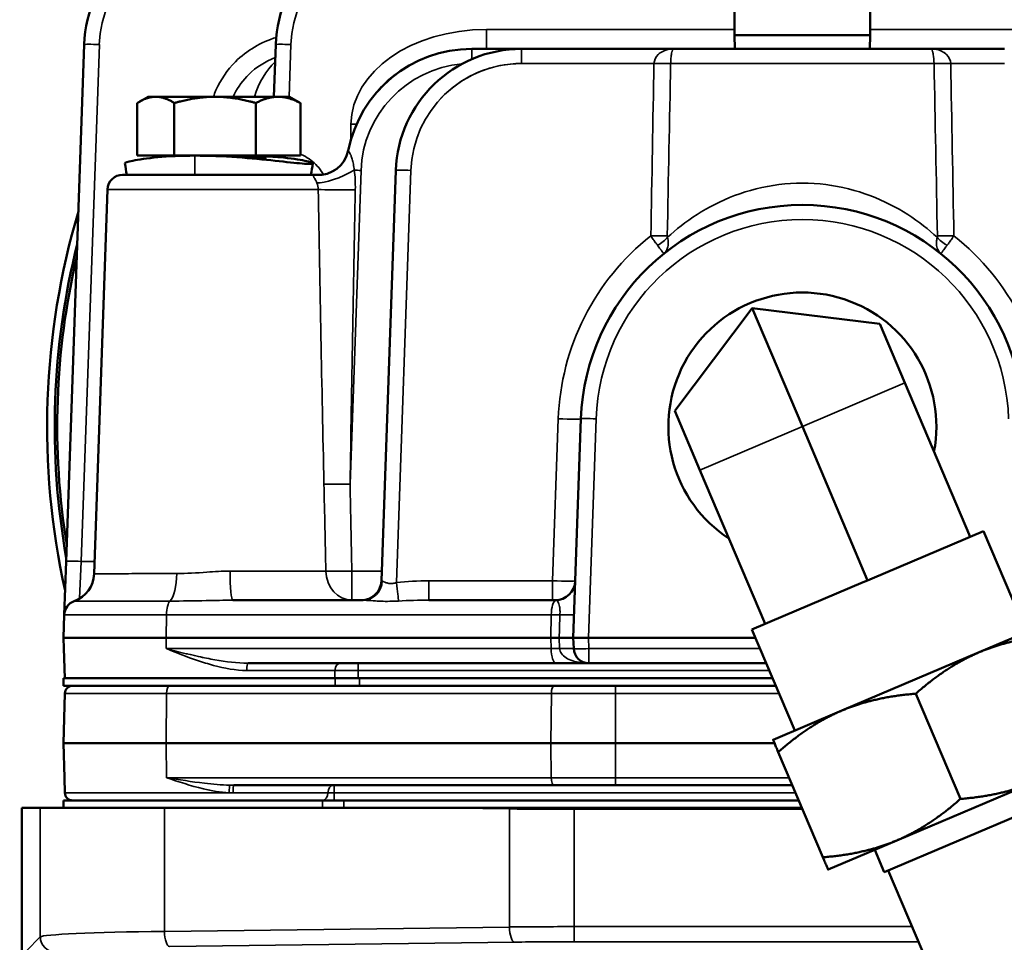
# Model space of a CAD drawing. Header units: inches. Extents: x 1 to 237, y 4 to 150.
# Tile 79 of 148: x 112.18 to 116.09, y 127.58 to 131.25. Entities that reach past the tile are written whole.
import ezdxf

# ---------------------------------------------------------------- set-up
doc = ezdxf.new("R2010")
doc.units = ezdxf.units.IN
doc.header["$LTSCALE"] = 7
doc.header["$MEASUREMENT"] = 0
for name, color, linetype, lineweight in [('Dimension (ANSI)', 7, 'Continuous', 25), ('Visible (ANSI)', 7, 'Continuous', 50), ('Visible Narrow (ANSI)', 7, 'Continuous', 35)]:
    doc.layers.add(name, color=color, linetype=linetype, lineweight=lineweight)
doc.styles.add('Dimension Text', font='tahoma.ttf')
doc.dimstyles.new('Dual Dimension', dxfattribs={"dimscale": 7, "dimtxt": 0.12, "dimasz": 0.098425, "dimexe": 0.125, "dimexo": 0.0625, "dimgap": 0.031496, "dimtad": 0, "dimtih": 1, "dimtoh": 1, "dimrnd": 1e-08, "dimzin": 4, "dimdsep": 46, "dimtxsty": 'Dimension Text', "dimcen": 0.09, "dimdle": 0.393701, "dimclrd": 256, "dimclre": 256, "dimclrt": 256, "dimadec": 0, "dimazin": 1, "dimtfac": 1, "dimtofl": 0, "dimtmove": 0, "dimatfit": 3, "dimfxl": 1, "dimtolj": 1, "dimtzin": 4, "dimlwd": -1, "dimlwe": -1, "dimarcsym": 0})

# ---------------------------------------------------------------- blocks, each defined once
blk = doc.blocks.new('*D10')
at = {"layer": 'Defpoints', "color": 0, "transparency": 16777216}
for p in [(131.3383, 137.621), (131.3383, 124.9932), (102.5867, 109.4322)]:
    blk.add_point(p, dxfattribs=at)
at = {"layer": 'Dimension (ANSI)', "transparency": 16777216}
for p, q in [((102.5867, 109.8697), (102.5867, 138.496)), ((131.3383, 125.4307), (131.3383, 138.496)), ((103.2756, 137.621), (113.0514, 137.621)), ((130.6494, 137.621), (120.8736, 137.621))]:
    blk.add_line(p, q, dxfattribs=at)
for points in [[(103.2756, 137.7358), (103.2756, 137.5062), (102.5867, 137.621)], [(130.6494, 137.7358), (130.6494, 137.5062), (131.3383, 137.621)]]:
    blk.add_solid(points, dxfattribs=at)
at = {"layer": 'Dimension (ANSI)', "transparency": 16777216, "insert": (116.9625, 137.621), "char_height": 0.84, "attachment_point": 5, "style": 'Dimension Text'}
blk.add_mtext('\\A1;{\\H3.0x;(}\\S28.75^ 730.3 mm;{\\H3.0x;)}', dxfattribs=at)

msp = doc.modelspace()

# ---------------------------------------------------------------- linework, layer by layer
at = {"layer": 'Visible (ANSI)'}
for p, q in [((115.0205, 131.1867), (115.0205, 131.2867)), ((115.5605, 131.1867), (115.5605, 131.2867)), ((112.4378, 131.1491), (112.3661, 129.0961)), ((113.1987, 131.1491), (113.1914, 130.9417)), ((115.0205, 131.1867), (115.5605, 131.1867)), ((115.0224, 131.1317), (115.0205, 131.1867)), ((115.5586, 131.1317), (115.5605, 131.1867)), ((113.7083, 131.1314), (113.7083, 131.1314)), ((113.7083, 131.1314), (113.7083, 131.1314)), ((114.1751, 131.1317), (113.9771, 131.1317)), ((114.7807, 131.1317), (114.1751, 131.1317)), ((114.7807, 131.1317), (115.8003, 131.1317)), ((116.0934, 131.1317), (115.8003, 131.1317)), ((112.6485, 130.7077), (112.6485, 130.9166)), ((112.6915, 130.9417), (112.6572, 130.9219)), ((112.7221, 130.9417), (112.6915, 130.9417)), ((112.9577, 130.9417), (112.7221, 130.9417)), ((112.7957, 130.7077), (112.7957, 130.9166)), ((113.2081, 130.9417), (112.9577, 130.9417)), ((113.1197, 130.7077), (113.1197, 130.9166)), ((113.2535, 130.9417), (113.2081, 130.9417)), ((113.2535, 130.9417), (113.2878, 130.9219)), ((113.2965, 130.7077), (113.2965, 130.9166)), ((112.7957, 130.7077), (112.6485, 130.7077)), ((112.785, 130.7053), (112.785, 130.7077)), ((112.8777, 130.7077), (112.7957, 130.7077)), ((112.8999, 130.7077), (112.8777, 130.7077)), ((113.1197, 130.7077), (112.8999, 130.7077)), ((112.9725, 130.7055), (112.9725, 130.7055)), ((113.2965, 130.7077), (113.1197, 130.7077)), ((113.16, 130.6999), (113.16, 130.7077)), ((113.1832, 130.7077), (113.1831, 130.704)), ((113.6754, 130.6491), (113.6184, 129.0189)), ((113.3546, 130.6317), (112.5904, 130.6317)), ((112.5305, 130.5738), (112.4771, 129.0467)), ((113.3693, 130.4817), (113.3693, 130.4817)), ((114.7834, 129.6939), (115.0909, 130.102)), ((115.2905, 129.6317), (115.0909, 130.102)), ((115.0909, 130.102), (115.598, 130.0397)), ((115.6978, 129.8046), (115.598, 130.0397)), ((115.6978, 129.8046), (115.9573, 129.1933)), ((114.411, 129.6624), (114.3806, 128.7917)), ((114.8832, 129.4588), (114.7834, 129.6939)), ((115.2905, 129.6317), (115.5499, 129.0204)), ((114.8832, 129.4588), (115.1426, 128.8475)), ((115.9573, 129.1933), (115.9392, 129.1857)), ((115.9573, 129.1933), (116.0102, 129.2158)), ((116.1806, 128.8145), (116.0102, 129.2158)), ((115.568, 129.0281), (115.9392, 129.1857)), ((112.3661, 129.0961), (112.3587, 128.8838)), ((115.1607, 128.8552), (115.5319, 129.0128)), ((115.5499, 129.0204), (115.5319, 129.0128)), ((115.568, 129.0281), (115.5499, 129.0204)), ((113.5458, 128.9417), (113.0277, 128.9417)), ((114.3086, 128.9417), (113.8073, 128.9417)), ((112.3555, 128.7917), (112.3587, 128.8838)), ((115.0897, 128.8251), (115.1426, 128.8475)), ((115.1607, 128.8552), (115.1426, 128.8475)), ((116.2666, 128.851), (115.9935, 128.7351)), ((115.2601, 128.4237), (115.0897, 128.8251)), ((112.7634, 128.7917), (112.3555, 128.7917)), ((112.357, 128.7496), (112.3555, 128.7917)), ((112.7634, 128.7917), (114.2918, 128.7917)), ((114.3245, 128.7917), (114.2918, 128.7917)), ((114.4406, 128.7917), (114.3806, 128.7917)), ((114.3806, 128.7917), (114.3821, 128.7496)), ((114.4406, 128.7917), (115.1039, 128.7917)), ((112.3611, 128.6317), (112.357, 128.7496)), ((115.9935, 128.7351), (115.4471, 128.5032)), ((113.0884, 128.6917), (114.3128, 128.6917)), ((114.4421, 128.6917), (114.3128, 128.6917)), ((114.4421, 128.6917), (115.1463, 128.6917)), ((112.3555, 128.6317), (113.4345, 128.6317)), ((112.3555, 128.6317), (112.3555, 128.6017)), ((113.5308, 128.6317), (113.4345, 128.6317)), ((115.1718, 128.6317), (113.5308, 128.6317)), ((112.3555, 128.6017), (112.9719, 128.6017)), ((112.3607, 128.5715), (112.3555, 128.3742)), ((114.3042, 128.6017), (112.9719, 128.6017)), ((114.3042, 128.6017), (114.5484, 128.6017)), ((115.1845, 128.6017), (114.5484, 128.6017)), ((115.9184, 128.1524), (115.741, 128.5703)), ((115.4471, 128.5032), (115.174, 128.3872)), ((112.3555, 128.3742), (112.7634, 128.3742)), ((112.3555, 128.3742), (112.3591, 128.2368)), ((114.2918, 128.3742), (112.7634, 128.3742)), ((114.2918, 128.3742), (114.5484, 128.3742)), ((115.1795, 128.3742), (114.5484, 128.3742)), ((115.3721, 127.9205), (115.1947, 128.3384)), ((112.3607, 128.1768), (112.3591, 128.2368)), ((115.666, 127.9877), (116.2123, 128.2196)), ((113.0315, 128.2067), (114.3037, 128.2067)), ((114.5484, 128.2067), (114.3037, 128.2067)), ((114.5484, 128.2067), (115.2506, 128.2067)), ((113.3841, 128.1467), (112.3555, 128.1467)), ((112.3555, 128.1467), (112.3555, 128.1167)), ((113.4697, 128.1467), (113.3841, 128.1467)), ((113.4697, 128.1467), (115.2761, 128.1467)), ((116.3375, 128.1684), (115.6158, 127.8621)), ((112.2634, 128.1167), (112.1905, 128.1167)), ((112.1905, 120.0807), (112.1905, 128.1167)), ((112.2634, 128.1167), (112.7564, 128.1167)), ((113.8077, 128.1167), (112.7564, 128.1167)), ((113.8077, 128.1167), (114.1269, 128.1167)), ((114.1269, 128.1167), (114.3834, 128.1167)), ((115.2888, 128.1167), (114.3834, 128.1167)), ((115.3928, 127.8717), (115.666, 127.9877)), ((115.5783, 127.9505), (115.6158, 127.8621)), ((115.6314, 127.8687), (116.0921, 126.7834))]:
    msp.add_line(p, q, dxfattribs=at)
for centre, radius, start, end in [((112.9375, 131.1317), 0.5, 90, 178), ((113.6984, 131.1317), 0.5, 90, 178), ((113.9771, 130.6317), 0.5, 90, 168.9601), ((114.1751, 130.6317), 0.5, 90, 178), ((112.5904, 130.5717), 0.06, 90, 178), ((113.3546, 130.5717), 0.06, 85.3486, 90), ((115.2905, 129.6317), 3, 163.4584, 192.5416), ((115.2905, 129.6317), 0.88, 2, 178), ((115.2905, 129.6317), 2.97, 165.889, 190.111), ((115.2905, 129.6317), 2.96, 166.8269, 189.1731), ((115.2905, 129.6317), 0.5323, 349.2404, 236.7596), ((115.2905, 129.6317), 2.97, 190.3784, 190.3786), ((115.2905, 129.6317), 2.96, 190.4079, 190.408), ((113.5385, 129.0217), 0.08, 270, 358), ((114.3086, 129.0217), 0.08, 270, 358), ((112.4187, 128.8817), 0.06, 109.9633, 178), ((114.4421, 128.7517), 0.06, 182, 270), ((112.3917, 128.5707), 0.031, 90, 178.5), ((112.3917, 128.1777), 0.031, 181.5, 270)]:
    msp.add_arc(centre, radius, start, end, dxfattribs=at)
for centre, major_axis, ratio, start_param, end_param in [((113.3687, 130.7511), (0.1178, -0.0231), 0.999997, 4.82659, 6.283181), ((114.7345, 130.3242), (-0.00521, 0.00623), 0.07595, 3.140044, 3.181308), ((112.3572, 129.0508), (-0.0042, -0.1199), 0.999999, 0.383332, 1.570796)]:
    msp.add_ellipse(centre, major_axis=major_axis, ratio=ratio, start_param=start_param, end_param=end_param, dxfattribs=at)
for points in [[(114.7626, 131.1317), (114.7622, 131.1317), (114.7617, 131.1317), (114.7612, 131.1317)], [(112.9014, 130.7075), (112.9015, 130.7075), (112.9016, 130.7075), (112.9017, 130.7075)], [(112.9479, 130.7065), (112.9477, 130.7065), (112.9476, 130.7065), (112.9474, 130.7065)], [(112.9976, 130.7065), (112.9974, 130.7065), (112.9973, 130.7065), (112.9971, 130.7065)], [(112.6067, 130.6317), (112.6042, 130.6467), (112.6017, 130.6617), (112.5992, 130.6767)], [(113.3458, 130.6767), (113.3433, 130.6617), (113.3408, 130.6467), (113.3383, 130.6317)], [(112.3996, 128.9386), (112.3987, 128.9383), (112.3982, 128.9381), (112.3982, 128.9381)]]:
    msp.add_open_spline(points, degree=3, dxfattribs=at)
for points, weights in [([(112.7221, 130.9417), (112.6879, 130.9417), (112.6485, 130.9166)], [1, 1.0379548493, 1]), ([(112.7957, 130.9166), (112.7562, 130.9417), (112.7221, 130.9417)], [1, 1.0379548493, 1]), ([(112.9577, 130.9417), (112.8825, 130.9417), (112.7957, 130.9166)], [1, 1.0379548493, 1]), ([(113.1197, 130.9166), (113.0329, 130.9417), (112.9577, 130.9417)], [1, 1.0379548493, 1]), ([(113.2081, 130.9417), (113.1671, 130.9417), (113.1197, 130.9166)], [1, 1.0379548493, 1]), ([(113.2965, 130.9166), (113.2491, 130.9417), (113.2081, 130.9417)], [1, 1.0379548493, 1]), ([(113.2878, 130.9219), (113.2921, 130.9194), (113.2965, 130.9166)], [1.00733787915, 1.00411510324, 1]), ([(116.2873, 128.8022), (116.1202, 128.7889), (115.9935, 128.7351)], [1.08082679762, 1.07908713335, 1]), ([(115.9935, 128.7351), (115.8667, 128.6812), (115.741, 128.5703)], [1, 1.07908713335, 1.08082679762]), ([(115.741, 128.5703), (115.5739, 128.557), (115.4471, 128.5032)], [1.08082679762, 1.07908713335, 1]), ([(115.4471, 128.5032), (115.3204, 128.4493), (115.1947, 128.3384)], [1, 1.07908713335, 1.08082679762]), ([(115.1947, 128.3384), (115.174, 128.3872), (115.174, 128.3872)], [1.08082679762, 1.07908713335, 1]), ([(115.9184, 128.1524), (116.0855, 128.1658), (116.2123, 128.2196)], [1.08082679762, 1.07908713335, 1]), ([(115.666, 127.9877), (115.7927, 128.0415), (115.9184, 128.1524)], [1, 1.07908713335, 1.08082679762]), ([(115.3721, 127.9205), (115.5392, 127.9339), (115.666, 127.9877)], [1.08082679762, 1.07908713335, 1]), ([(115.3928, 127.8717), (115.3928, 127.8717), (115.3721, 127.9205)], [1, 1.07908713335, 1.08082679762])]:
    msp.add_rational_spline(points, weights, degree=2, dxfattribs=at)
for points, knots in [([(112.5992, 130.6767), (112.5988, 130.679), (112.621, 130.6873), (112.7213, 130.7029), (112.8234, 130.7077), (112.8777, 130.7077)], [0.251633, 0.251633, 0.251633, 0.251633, 0.673198, 1.121997, 1.570796, 1.570796, 1.570796, 1.570796]), ([(112.8777, 130.7077), (112.9319, 130.7077), (113.0469, 130.7029), (113.2039, 130.687), (113.2961, 130.6764), (113.3263, 130.6748), (113.3334, 130.6748)], [1.570796, 1.570796, 1.570796, 1.570796, 2.019595, 2.468394, 2.917193, 3.141593, 3.141593, 3.141593, 3.141593]), ([(112.9251, 130.7077), (112.9479, 130.7077), (112.9734, 130.7072), (113.0229, 130.7057), (113.0469, 130.7046), (113.0876, 130.7025), (113.1068, 130.7014), (113.137, 130.6998), (113.1479, 130.6994), (113.1578, 130.6994), (113.1599, 130.6996), (113.16, 130.6999)], [0.7179868, 0.7179868, 0.7179868, 0.7179868, 0.8974834, 0.8974834, 1.0769799, 1.0769799, 1.2564768, 1.2564768, 1.4359737, 1.4359737, 1.5538317, 1.5538317, 1.5538317, 1.5538317]), ([(113.3334, 130.6748), (113.3405, 130.6747), (113.3529, 130.6763), (113.3261, 130.687), (113.2441, 130.6997), (113.1796, 130.7043), (113.16, 130.7053)], [-3.14159, -3.14159, -3.14159, -3.14159, -2.917193, -2.468394, -2.019595, -1.83882, -1.83882, -1.83882, -1.83882]), ([(113.3594, 130.6315), (113.3594, 130.6315), (113.3593, 130.6315), (113.3592, 130.6315), (113.3591, 130.6315)], [0.63056291, 0.63056291, 0.63056291, 0.63056291, 0.64010073, 0.66380816, 0.66380816, 0.66380816, 0.66380816]), ([(114.7397, 130.3179), (114.7398, 130.318), (114.7398, 130.3181), (114.7399, 130.3181), (114.74, 130.3182), (114.7401, 130.3183), (114.7403, 130.3184)], [-0.0001298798, -0.0001298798, -0.0001298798, -0.0001298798, 0, 0, 0, 0.0002072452, 0.0002072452, 0.0002072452, 0.0002072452]), ([(114.3245, 128.7917), (114.3326, 128.7917), (114.3402, 128.7917), (114.3471, 128.7917), (114.3539, 128.7917), (114.36, 128.7917), (114.3651, 128.7917), (114.3666, 128.7917), (114.3679, 128.7917), (114.3691, 128.7917), (114.3713, 128.7917), (114.3729, 128.7917), (114.3743, 128.7917), (114.3752, 128.7917), (114.376, 128.7917), (114.3766, 128.7917), (114.3793, 128.7917), (114.3806, 128.7917), (114.3806, 128.7917)], [0, 0, 0, 0, 0.0643046, 0.0643046, 0.0643046, 0.1285716, 0.1285716, 0.1285716, 0.1479107, 0.1479107, 0.1479107, 0.1828104, 0.1828104, 0.1828104, 0.2081261, 0.2081261, 0.2081261, 0.3138703, 0.3138703, 0.3138703, 0.3138703])]:
    msp.add_open_spline(points, degree=3, knots=knots, dxfattribs=at)
at = {"layer": 'Visible Narrow (ANSI)'}
for p, q in [((114.0354, 131.2089), (114.0354, 131.1317)), ((115.0205, 131.2089), (114.0354, 131.2089)), ((116.5456, 131.2089), (115.5605, 131.2089)), ((112.4261, 129.0961), (112.4978, 131.1491)), ((113.2514, 130.9417), (113.2586, 131.1491)), ((113.9771, 131.0907), (113.9771, 131.1317)), ((114.1751, 131.0738), (114.1751, 131.1317)), ((114.1751, 131.0738), (114.7011, 131.0738)), ((115.8137, 131.0738), (114.7673, 131.0738)), ((115.8799, 131.0738), (116.0934, 131.0738)), ((113.4974, 130.8325), (113.4965, 130.7686)), ((112.8777, 130.6317), (112.8777, 130.7077)), ((113.0673, 130.6997), (113.0673, 130.6997)), ((113.4938, 129.4027), (113.5373, 130.6491)), ((113.6781, 129.0116), (113.7353, 130.6491)), ((113.3867, 130.6014), (113.3867, 130.6014)), ((113.3677, 130.5738), (112.5305, 130.5738)), ((115.2905, 129.6317), (115.6978, 129.8046)), ((114.3211, 129.6624), (114.2986, 129.0189)), ((114.3311, 129.662), (114.3311, 129.662)), ((114.4406, 128.7917), (114.471, 129.6624)), ((114.8832, 129.4588), (115.2905, 129.6317)), ((112.419, 128.948), (112.4261, 129.0961)), ((112.4789, 129.0961), (112.4261, 129.0961)), ((113.0169, 129.0575), (113.3977, 129.0575)), ((113.6198, 129.0575), (113.5007, 129.0575)), ((113.5007, 128.9417), (113.5007, 129.0575)), ((114.2986, 129.0189), (113.8073, 129.0189)), ((113.8073, 129.0189), (113.8073, 128.9417)), ((114.2986, 129.0189), (114.2986, 128.9417)), ((114.3251, 128.9221), (114.3251, 128.9221)), ((112.7645, 128.8838), (112.3587, 128.8838)), ((112.7634, 128.7917), (112.7645, 128.8838)), ((112.7645, 128.8838), (114.2929, 128.8838)), ((114.2918, 128.7917), (114.2929, 128.8838)), ((114.3275, 128.8838), (114.2929, 128.8838)), ((112.7639, 128.7496), (112.7634, 128.7917)), ((114.2923, 128.7496), (114.2918, 128.7917)), ((114.3245, 128.7917), (114.3259, 128.7496)), ((114.4421, 128.7496), (114.4406, 128.7917)), ((114.2923, 128.7496), (112.7639, 128.7496)), ((114.2923, 128.7496), (114.3259, 128.7496)), ((114.4421, 128.7496), (114.4421, 128.6917)), ((115.1217, 128.7496), (114.4421, 128.7496)), ((113.5263, 128.6627), (113.5263, 128.6917)), ((113.4337, 128.6627), (113.0832, 128.6627)), ((113.4337, 128.6627), (113.4329, 128.6317)), ((113.4337, 128.6627), (113.5263, 128.6627)), ((113.5263, 128.6317), (113.5263, 128.6627)), ((113.5263, 128.6627), (115.1586, 128.6627)), ((113.4345, 128.6317), (113.4345, 128.6017)), ((113.5308, 128.6017), (113.5308, 128.6317)), ((112.7652, 128.5715), (112.3607, 128.5715)), ((112.7652, 128.5715), (112.7634, 128.3742)), ((112.7652, 128.5715), (114.2936, 128.5715)), ((114.2936, 128.5715), (114.2918, 128.3742)), ((114.5484, 128.5715), (114.2936, 128.5715)), ((114.5484, 128.6017), (114.5484, 128.5715)), ((114.5484, 128.5715), (115.1973, 128.5715)), ((114.5484, 128.5715), (114.5484, 128.3742)), ((112.7634, 128.3742), (112.7647, 128.2368)), ((114.2918, 128.3742), (114.2931, 128.2368)), ((114.5484, 128.3742), (114.5484, 128.2368)), ((114.2931, 128.2368), (112.7647, 128.2368)), ((114.2931, 128.2368), (114.5484, 128.2368)), ((114.5484, 128.2067), (114.5484, 128.2368)), ((115.2378, 128.2368), (114.5484, 128.2368)), ((112.3607, 128.1768), (113.0131, 128.1768)), ((113.4057, 128.1767), (113.0288, 128.1767)), ((113.4057, 128.1767), (113.431, 128.1767)), ((113.431, 128.1767), (113.431, 128.2067)), ((113.431, 128.1767), (115.2634, 128.1767)), ((113.431, 128.1767), (113.431, 128.1467)), ((113.3841, 128.1467), (113.3841, 128.1167)), ((113.4697, 128.1167), (113.4697, 128.1467)), ((112.2634, 128.1167), (112.2634, 127.6044)), ((112.7564, 127.6262), (112.7564, 128.1167)), ((113.8077, 128.1167), (114.1268, 128.1126)), ((114.1268, 128.1126), (114.1268, 127.6436)), ((114.3834, 128.1167), (114.3834, 128.1113)), ((114.3834, 128.1113), (115.2911, 128.1113)), ((114.3834, 127.6451), (114.3834, 128.1113)), ((114.1268, 127.6436), (112.7564, 127.6262)), ((115.7264, 127.6451), (114.3834, 127.6451)), ((114.3834, 127.5851), (114.3834, 127.6451)), ((112.2634, 127.6044), (112.2078, 127.5489)), ((112.7769, 127.5663), (114.1474, 127.5837)), ((114.3834, 127.5851), (115.7518, 127.5851))]:
    msp.add_line(p, q, dxfattribs=at)
for centre, radius, start, end in [((112.9375, 131.1338), 0.44, 90, 178), ((113.6984, 131.1338), 0.44, 90, 178), ((113.9771, 130.6338), 0.44, 95.023, 178), ((114.1751, 130.6338), 0.44, 90, 178), ((114.1751, 130.6338), 0.44, 90, 136.9617), ((115.2905, 129.6338), 0.82, 2, 178), ((115.2905, 129.6285), 0.97, 128.3549, 178), ((115.2905, 129.6338), 0.94, 128.6651, 128.6654), ((115.2905, 129.6338), 0.94, 51.3346, 51.3349), ((115.2905, 129.6285), 0.97, 2, 51.6451)]:
    msp.add_arc(centre, radius, start, end, dxfattribs=at)
for centre, major_axis, ratio, start_param, end_param in [((113.4291, 130.8189), (-0.5515, 0.0192), 0.706247, 5.043793, 5.043795), ((114.0491, 130.8189), (-0.5515, 0.0192), 0.706247, 4.761674, 6.297564), ((112.4978, 131.147), (-0.06, 0.0021), 0.034878, 4.713607, 6.283185), ((113.2586, 131.147), (-0.06, 0.0021), 0.034878, 4.713607, 6.283185), ((113.3167, 130.8217), (0, -0.31), 0.707107, 3.723242, 4.314908), ((113.922, 131.0731), (0.0474, -0.0645), 0.020672, 4.740641, 4.740653), ((114.0992, 130.8689), (-0.2885, -0.1241), 0.842218, 4.98042, 4.980425), ((114.7011, 131.0765), (0.08, -0.0015), 0.034894, 4.713035, 5.687564), ((115.8799, 131.0765), (-0.08, -0.0015), 0.034894, 0.595622, 1.57015), ((114.0491, 130.8217), (-0.4951, 0.014), 0.625516, 5.5251, 5.867452), ((113.4974, 130.8353), (0.08, -0.0012), 0.034896, 4.712894, 4.992282), ((113.3685, 130.7504), (0.1178, -0.023), 0.999742, 4.788165, 6.28318), ((113.2441, 130.7367), (-0.0299, -0.1162), 0.0087, 1.246648, 1.320414), ((113.4575, 130.6554), (-0.1094, -0.0493), 0.243418, 0.417366, 1.965981), ((113.5373, 130.647), (0.06, -0.0021), 0.034878, 1.572014, 2.031567), ((113.4892, 130.6547), (0.1078, 0.0527), 0.159838, 4.840654, 4.840658), ((113.7353, 130.647), (-0.06, 0.0021), 0.034878, 4.713607, 6.283185), ((113.4749, 130.5779), (-0.12, -0.0016), 0.051745, 0.464719, 1.90816), ((114.6886, 130.392), (0.08, -0.0015), 0.034894, 4.713022, 5.670234), ((114.6895, 130.3862), (0.0733, 0.032), 0.528144, 4.833363, 5.536128), ((114.7601, 130.3948), (0.0032, 0.0138), 0.376421, 2.079105, 2.634296), ((115.8209, 130.3948), (0.0032, -0.0138), 0.376422, 0.507247, 1.062373), ((115.8915, 130.3862), (-0.0733, 0.032), 0.528144, 0.747058, 1.449822), ((115.8924, 130.392), (-0.08, -0.0015), 0.034894, 0.612951, 1.570164), ((114.3211, 129.6655), (0.0899, -0.0031), 0.034878, 4.713607, 6.283185), ((114.471, 129.6603), (-0.06, 0.0021), 0.034878, 4.713607, 6.283185), ((113.4938, 129.4069), (0.12, 0.0024), 0.034892, 3.667765, 4.711688), ((112.4261, 129.094), (-0.06, 0.0021), 0.034878, 4.713607, 6.283185), ((112.4187, 129.0617), (0, -0.12), 0.90067, 1.44748, 1.447504), ((112.765, 129.0518), (0.0002, -0.12), 0.337196, 0.331081, 1.535257), ((113.0277, 129.0617), (0, -0.12), 0.089733, 4.747296, 6.283185), ((113.5007, 129.0617), (0, -0.12), 0.858994, 4.747296, 6.283185), ((113.5007, 129.0617), (0.12, 0.0024), 0.034893, 3.679088, 4.711697), ((113.5458, 129.0217), (0, -0.08), 0.947592, 0, 1.526578), ((113.6786, 129.0217), (-0.0601, -0.0028), 0.046197, 6.279413, 6.604471), ((113.8208, 128.8789), (-0.4095, 0.0052), 0.341604, 4.749528, 5.072426), ((113.6781, 129.0144), (0.0092, -0.0795), 0.004014, 4.747064, 5.980398), ((114.2986, 129.0217), (-0.09, 0.0028), 0.031002, 1.571894, 3.141472), ((114.3086, 129.0209), (0.08, -0.0028), 0.995421, 4.781849, 6.283185), ((112.7851, 128.8817), (0, 0.06), 0.34202, 0.331718, 1.53589), ((113.8208, 128.8817), (-0.3822, 0.0022), 0.156881, 4.748427, 5.071326), ((114.3134, 128.8817), (0, 0.06), 0.34202, 0.10165, 1.53589), ((114.3037, 128.8817), (-0.0062, -0.0599), 0.452244, 3.086333, 3.187983), ((114.3039, 128.8865), (0.08, -0.0028), 0.025722, 5.013466, 6.283185), ((114.3128, 128.7517), (0, -0.06), 0.34202, 4.747296, 6.283185), ((114.3021, 128.7468), (0.08, 0.0028), 0.02568, 0, 1.268166), ((114.4421, 128.7517), (-0.06, -0.0021), 0.034878, 0, 1.569578), ((113.0884, 128.6617), (0, 0.03), 0.174972, 0, 1.53589), ((113.456, 128.6617), (0, 0.03), 0.744393, 0, 1.53589), ((112.7758, 128.5707), (0, 0.031), 0.34202, 0, 1.544616), ((114.3042, 128.5707), (0, 0.031), 0.34202, 0, 1.544616), ((114.3037, 128.2377), (0, -0.031), 0.34202, 4.738569, 6.283185), ((113.015, 128.176), (0.0014, 0.031), 0.062207, 0.103861, 1.547352), ((112.824, 128.3952), (-0.4269, 0.127), 0.416738, 2.149168, 2.190396), ((113.0315, 128.1757), (0, 0.031), 0.086751, 0, 1.538533), ((113.384, 128.1777), (0, -0.031), 0.699652, 0, 1.538533), ((113.4273, 128.1757), (0, 0.031), 0.699652, 0, 1.538533), ((114.1679, 128.1126), (0.0015, 0.12), 0.341996, 1.541335, 1.575143), ((114.3834, 128.1333), (0.75, 0), 0.029333, 4.363323, 4.712389), ((114.3834, 127.621), (-0.75, 0), 0.032127, 4.712389, 5.061455), ((114.1474, 127.6436), (0.0008, -0.06), 0.341996, 4.708042, 6.246038), ((113.0129, 127.6036), (-0.75, 0), 0.032127, 5.061455, 6.248279), ((112.3234, 127.6044), (0.0424, -0.0424), 0.998783, 3.9276, 5.497178), ((112.7769, 127.6262), (0.0008, -0.06), 0.341996, 4.708042, 6.246038), ((114.3834, 127.561), (0.69, 0), 0.034921, 1.570796, 1.919862)]:
    msp.add_ellipse(centre, major_axis=major_axis, ratio=ratio, start_param=start_param, end_param=end_param, dxfattribs=at)
for points, knots in [([(113.2005, 131.1776), (113.1401, 131.1582), (113.0426, 131.1019), (112.9741, 131.002), (112.954, 130.9504), (112.951, 130.9417)], [-1.1855993, -1.1855993, -1.1855993, -1.1855993, -0.7025635, -0.3512817, -0.2804605, -0.2804605, -0.2804605, -0.2804605]), ([(114.7807, 131.1317), (114.7806, 131.1317), (114.7806, 131.1317), (114.7644, 131.1316), (114.7411, 131.1267), (114.7111, 131.1062), (114.7017, 131.0869), (114.7011, 131.0738)], [-0.587042, -0.587042, -0.587042, -0.587042, -0.5860799, -0.5860799, -0.3516479, -0.2344319, 0, 0, 0, 0]), ([(114.7311, 131.1193), (114.7326, 131.1202), (114.7445, 131.1266), (114.7583, 131.1302), (114.771, 131.1313)], [-0.2619602, -0.2619602, -0.2619602, -0.2619602, -0.2344319, -0.0465403, -0.0465403, -0.0465403, -0.0465403]), ([(114.7673, 131.0738), (114.7673, 131.0785), (114.7675, 131.0833), (114.768, 131.0924), (114.7684, 131.0967), (114.7692, 131.1039), (114.7697, 131.1068), (114.7709, 131.1136), (114.7717, 131.1171), (114.7727, 131.1207), (114.7729, 131.1213), (114.7742, 131.1252), (114.7755, 131.1276), (114.778, 131.1309), (114.7793, 131.1316), (114.7807, 131.1317), (114.7807, 131.1317), (114.7807, 131.1317)], [0, 0, 0, 0, 0.0849796, 0.0849796, 0.1693434, 0.1693434, 0.2344319, 0.2344319, 0.3319511, 0.3319511, 0.3516479, 0.3516479, 0.4701413, 0.4701413, 0.5860799, 0.5860799, 0.587042, 0.587042, 0.587042, 0.587042]), ([(115.8003, 131.1317), (115.8004, 131.1317), (115.8004, 131.1317), (115.8037, 131.1317), (115.8069, 131.1315), (115.81, 131.1313)], [-0.58704299, -0.58704299, -0.58704299, -0.58704299, -0.58608233, -0.58608233, -0.53952237, -0.53952237, -0.53952237, -0.53952237]), ([(115.8799, 131.0738), (115.8793, 131.0869), (115.8699, 131.1061), (115.8399, 131.1267), (115.8166, 131.1316), (115.8004, 131.1317), (115.8004, 131.1317), (115.8003, 131.1317)], [-0.5860823, -0.5860823, -0.5860823, -0.5860823, -0.3516494, -0.2344329, 0, 0, 0.0009607, 0.0009607, 0.0009607, 0.0009607]), ([(115.8003, 131.1317), (115.8003, 131.1317), (115.8003, 131.1317), (115.8031, 131.1316), (115.8069, 131.1267), (115.812, 131.1061), (115.8136, 131.0869), (115.8137, 131.0738)], [-0.0009607, -0.0009607, -0.0009607, -0.0009607, 0, 0, 0.2344329, 0.3516494, 0.5860823, 0.5860823, 0.5860823, 0.5860823]), ([(115.8499, 131.1193), (115.8547, 131.1165), (115.8706, 131.1047), (115.8793, 131.0869), (115.8799, 131.0738)], [-0.3240152, -0.3240152, -0.3240152, -0.3240152, -0.2344329, 0, 0, 0, 0]), ([(113.0299, 130.9417), (113.043, 130.9711), (113.0612, 130.9985), (113.0834, 131.022), (113.086, 131.0247), (113.0886, 131.0274), (113.0913, 131.03), (113.1209, 131.0591), (113.1569, 131.0819), (113.1969, 131.0975)], [0.3577499, 0.3577499, 0.3577499, 0.3577499, 0.6668364, 0.6668364, 0.6668364, 0.7025635, 0.7025635, 0.7025635, 1.0989039, 1.0989039, 1.0989039, 1.0989039]), ([(113.5107, 130.6498), (113.5095, 130.6584), (113.5082, 130.6664), (113.5068, 130.6737), (113.5054, 130.681), (113.5039, 130.6875), (113.5023, 130.6932), (113.5008, 130.6989), (113.4992, 130.7037), (113.4977, 130.7077), (113.4973, 130.7087), (113.4969, 130.7096), (113.4966, 130.7104), (113.4954, 130.7132), (113.4943, 130.7155), (113.4932, 130.7174), (113.4918, 130.7199), (113.4906, 130.7217), (113.4896, 130.723), (113.4888, 130.7241), (113.4882, 130.7248), (113.4876, 130.7254), (113.4868, 130.7264), (113.4864, 130.7269), (113.4863, 130.7274)], [-0.580447, -0.580447, -0.580447, -0.580447, -0.4975387, -0.4975387, -0.4975387, -0.4146156, -0.4146156, -0.4146156, -0.3316925, -0.3316925, -0.3316925, -0.3123357, -0.3123357, -0.3123357, -0.2487694, -0.2487694, -0.2487694, -0.1658462, -0.1658462, -0.1658462, -0.1036539, -0.1036539, -0.1036539, 0, 0, 0, 0]), ([(113.1866, 130.7077), (113.1866, 130.7074), (113.1863, 130.7062), (113.1861, 130.7049), (113.1859, 130.7038)], [-0.23601625, -0.23601625, -0.23601625, -0.23601625, -0.23271598, -0.21837731, -0.21837731, -0.21837731, -0.21837731]), ([(113.3879, 130.6327), (113.3867, 130.6348), (113.3798, 130.6469), (113.3572, 130.6764), (113.3252, 130.6998), (113.3006, 130.7121), (113.2965, 130.714)], [-2.1503985, -2.1503985, -2.1503985, -2.1503985, -2.1322622, -2.0443887, -1.8686418, -1.834374, -1.834374, -1.834374, -1.834374]), ([(113.3545, 130.6312), (113.3534, 130.6312), (113.3523, 130.631), (113.351, 130.6307), (113.3507, 130.6306), (113.3497, 130.6303), (113.3492, 130.6299), (113.3484, 130.6289), (113.3483, 130.6281), (113.3485, 130.627), (113.3485, 130.6269), (113.3487, 130.6258), (113.3492, 130.6246), (113.3501, 130.6229), (113.3501, 130.6227), (113.3511, 130.6209), (113.3522, 130.619), (113.3535, 130.6167), (113.3536, 130.6166), (113.355, 130.6141), (113.3565, 130.6115), (113.3595, 130.6058), (113.361, 130.6028), (113.3624, 130.5996)], [0, 0, 0, 0, 0.0738048, 0.0738048, 0.1036539, 0.1036539, 0.1658462, 0.1658462, 0.2443418, 0.2443418, 0.2487694, 0.2487694, 0.3237992, 0.3237992, 0.3316925, 0.3316925, 0.4093718, 0.4093718, 0.4146156, 0.4146156, 0.4975387, 0.4975387, 0.5804618, 0.5804618, 0.5804618, 0.5804618]), ([(113.3597, 130.6314), (113.3597, 130.6314), (113.3596, 130.6314), (113.3595, 130.6315), (113.3594, 130.6315)], [0.60134831, 0.60134831, 0.60134831, 0.60134831, 0.6163933, 0.63056291, 0.63056291, 0.63056291, 0.63056291]), ([(115.8262, 130.3834), (115.7928, 130.414), (115.6765, 130.5075), (115.4502, 130.6006), (115.195, 130.6003), (115.0169, 130.5543), (114.8666, 130.4762), (114.7882, 130.414), (114.7548, 130.3834)], [0.629456, 0.629456, 0.629456, 0.629456, 1.171676, 2.256116, 2.798336, 3.340555, 3.882775, 4.424995, 4.424995, 4.424995, 4.424995]), ([(114.6886, 130.3892), (114.6915, 130.3846), (114.6947, 130.38), (114.701, 130.3709), (114.7041, 130.3664), (114.7099, 130.3585), (114.7125, 130.355), (114.7151, 130.3517)], [0, 0, 0, 0, 0.00590304, 0.00590304, 0.01135985, 0.01135985, 0.01575791, 0.01575791, 0.01575791, 0.01575791]), ([(114.7403, 130.3184), (114.7434, 130.321), (114.7461, 130.3241), (114.7499, 130.3296), (114.7511, 130.3317), (114.7545, 130.339), (114.7561, 130.3445), (114.758, 130.3573), (114.758, 130.3647), (114.7565, 130.376), (114.7557, 130.3797), (114.7548, 130.3834)], [0.00020725, 0.00020725, 0.00020725, 0.00020725, 0.00562733, 0.00562733, 0.00878545, 0.00878545, 0.01559782, 0.01559782, 0.02338299, 0.02338299, 0.02697602, 0.02697602, 0.02697602, 0.02697602]), ([(115.8262, 130.3834), (115.8245, 130.3768), (115.8235, 130.3703), (115.8232, 130.3628), (115.8232, 130.3615), (115.8233, 130.3569), (115.8235, 130.3536), (115.8251, 130.343), (115.8274, 130.3362), (115.8327, 130.327), (115.835, 130.324), (115.838, 130.3209), (115.8385, 130.3204), (115.8391, 130.3199)], [0, 0, 0, 0, 0.00645142, 0.00645142, 0.00778536, 0.00778536, 0.01137819, 0.01137819, 0.01995386, 0.01995386, 0.02483299, 0.02483299, 0.02578319, 0.02578319, 0.02578319, 0.02578319]), ([(115.8659, 130.3517), (115.8691, 130.3558), (115.8723, 130.3601), (115.8788, 130.3692), (115.8821, 130.3739), (115.8878, 130.3821), (115.8901, 130.3857), (115.8924, 130.3892)], [0.00000003, 0.00000003, 0.00000003, 0.00000003, 0.00539996, 0.00539996, 0.01121526, 0.01121526, 0.01575798, 0.01575798, 0.01575798, 0.01575798]), ([(114.7151, 130.3517), (114.7191, 130.3464), (114.7227, 130.3417), (114.7259, 130.3375), (114.7265, 130.3367), (114.727, 130.336), (114.7276, 130.3353), (114.728, 130.3347), (114.7284, 130.3341), (114.7288, 130.3336), (114.7316, 130.3299), (114.7338, 130.3268), (114.7356, 130.3244), (114.7359, 130.3239), (114.7363, 130.3235), (114.7366, 130.323), (114.7385, 130.3202), (114.7396, 130.3186), (114.7397, 130.3181), (114.7397, 130.318), (114.7397, 130.318), (114.7397, 130.318)], [-0.0269759, -0.0269759, -0.0269759, -0.0269759, -0.02017251, -0.02017251, -0.02017251, -0.0189098, -0.0189098, -0.0189098, -0.01793419, -0.01793419, -0.01793419, -0.01123834, -0.01123834, -0.01123834, -0.00985378, -0.00985378, -0.00985378, -0.00116854, -0.00116854, -0.00116854, -0.00020849, -0.00020849, -0.00020849, -0.00020849]), ([(115.8413, 130.3181), (115.8414, 130.3183), (115.8417, 130.319), (115.8423, 130.3199), (115.8427, 130.3206), (115.8433, 130.3214), (115.8439, 130.3223), (115.8456, 130.3247), (115.8481, 130.3281), (115.8513, 130.3324), (115.8516, 130.3328), (115.8519, 130.3332), (115.8522, 130.3336), (115.8555, 130.3381), (115.8596, 130.3434), (115.8642, 130.3495), (115.8648, 130.3502), (115.8653, 130.3509), (115.8659, 130.3517)], [-0.0258531, -0.0258531, -0.0258531, -0.0258531, -0.02105658, -0.02105658, -0.02105658, -0.01790515, -0.01790515, -0.01790515, -0.00977627, -0.00977627, -0.00977627, -0.009042, -0.009042, -0.009042, -0.00097595, -0.00097595, -0.00097595, -0.00000011, -0.00000011, -0.00000011, -0.00000011]), ([(112.8055, 129.0477), (112.7805, 129.0476), (112.7563, 129.0475), (112.71, 129.0474), (112.6878, 129.0474), (112.6632, 129.0473), (112.6594, 129.0473), (112.6359, 129.0472), (112.6175, 129.0472), (112.5835, 129.0471), (112.5681, 129.047), (112.5509, 129.047), (112.5475, 129.047), (112.5312, 129.0469), (112.5199, 129.0469), (112.5011, 129.0468), (112.4936, 129.0468), (112.4827, 129.0467), (112.4793, 129.0467), (112.4774, 129.0467), (112.4772, 129.0467), (112.4771, 129.0467)], [0, 0, 0, 0, 0.25058, 0.25058, 0.501162, 0.501162, 0.547113, 0.547113, 0.790149, 0.790149, 1.033209, 1.033209, 1.094226, 1.094226, 1.340581, 1.340581, 1.586854, 1.586854, 1.833144, 1.833144, 1.914896, 1.914896, 1.914896, 1.914896]), ([(113.0169, 129.0575), (112.9863, 129.0575), (112.9145, 129.0524), (112.844, 129.0477), (112.8055, 129.0477)], [6.7337434, 6.7337434, 6.7337434, 6.7337434, 7.0244407, 7.4120373, 7.4120373, 7.4120373, 7.4120373]), ([(113.6781, 129.0116), (113.6734, 129.0101), (113.6687, 129.009), (113.6594, 129.0078), (113.6549, 129.0076), (113.6496, 129.0081), (113.6485, 129.0083), (113.6427, 129.0093), (113.6383, 129.0109), (113.6336, 129.013), (113.6326, 129.0135), (113.6272, 129.016), (113.6238, 129.0179), (113.6216, 129.0181)], [0, 0, 0, 0, 0.0841856, 0.0841856, 0.168286, 0.168286, 0.1905281, 0.1905281, 0.2902547, 0.2902547, 0.3175468, 0.3175468, 0.4445655, 0.4445655, 0.4445655, 0.4445655]), ([(112.3982, 128.9381), (112.3982, 128.9381), (112.4433, 128.9381), (112.597, 128.9383), (112.7151, 128.9383), (112.7784, 128.9384)], [-1.914896, -1.914896, -1.914896, -1.914896, -1.094226, -0.547113, 0, 0, 0, 0]), ([(112.7784, 128.9384), (112.8262, 128.9384), (112.9111, 128.94), (112.9934, 128.9417), (113.0277, 128.9417)], [-7.4120373, -7.4120373, -7.4120373, -7.4120373, -7.0244407, -6.7337434, -6.7337434, -6.7337434, -6.7337434]), ([(113.5458, 128.9417), (113.5537, 128.9417), (113.5741, 128.9402), (113.6225, 128.9366), (113.6637, 128.9373), (113.6868, 128.9386)], [-0.4445655, -0.4445655, -0.4445655, -0.4445655, -0.3175468, -0.1905281, 0, 0, 0, 0]), ([(114.3114, 128.9413), (114.3137, 128.9408), (114.3157, 128.9396), (114.3195, 128.9358), (114.3211, 128.9332), (114.3228, 128.9292), (114.3232, 128.9283), (114.3246, 128.9242), (114.3255, 128.9206), (114.3267, 128.9139), (114.327, 128.911), (114.3277, 128.9034), (114.3279, 128.8986), (114.3279, 128.8904), (114.3277, 128.8871), (114.3275, 128.8838)], [-0.521714, -0.521714, -0.521714, -0.521714, -0.4224359, -0.4224359, -0.3240826, -0.3240826, -0.2981223, -0.2981223, -0.2091889, -0.2091889, -0.1490611, -0.1490611, -0.0595598, -0.0595598, 0, 0, 0, 0]), ([(112.7639, 128.7496), (112.7642, 128.7495), (112.7644, 128.7494), (112.8041, 128.733), (112.8656, 128.7085), (112.9728, 128.6754), (113.0393, 128.6627), (113.0832, 128.6627)], [-0.0019173, -0.0019173, -0.0019173, -0.0019173, 0, 0, 0.3565524, 0.5348285, 0.8913809, 0.8913809, 0.8913809, 0.8913809]), ([(113.0884, 128.6917), (113.045, 128.6917), (112.9786, 128.7001), (112.8696, 128.7222), (112.806, 128.7385), (112.7644, 128.7494), (112.7642, 128.7495), (112.7639, 128.7496)], [-0.8913809, -0.8913809, -0.8913809, -0.8913809, -0.5348285, -0.3565524, 0, 0, 0.0019173, 0.0019173, 0.0019173, 0.0019173]), ([(114.3259, 128.7496), (114.3268, 128.7356), (114.3421, 128.7155), (114.3862, 128.6961), (114.4191, 128.6917), (114.4418, 128.6917), (114.442, 128.6917), (114.4421, 128.6917)], [0, 0, 0, 0, 0.2492031, 0.3738047, 0.6230078, 0.6230078, 0.6241816, 0.6241816, 0.6241816, 0.6241816]), ([(113.0161, 128.2068), (112.9993, 128.2072), (112.9655, 128.2092), (112.8811, 128.218), (112.8142, 128.2287), (112.7651, 128.2368), (112.7649, 128.2368), (112.7647, 128.2368)], [-0.6893019, -0.6893019, -0.6893019, -0.6893019, -0.5514415, -0.4135811, 0, 0, 0.0018595, 0.0018595, 0.0018595, 0.0018595]), ([(112.7647, 128.2368), (112.7649, 128.2368), (112.7651, 128.2367), (112.8119, 128.2206), (112.8771, 128.1991), (112.9615, 128.1816), (112.9959, 128.1776), (113.0131, 128.1768)], [-0.0018595, -0.0018595, -0.0018595, -0.0018595, 0, 0, 0.4135811, 0.5514415, 0.6893019, 0.6893019, 0.6893019, 0.6893019])]:
    msp.add_open_spline(points, degree=3, knots=knots, dxfattribs=at)
for points in [[(114.7011, 131.0738), (114.6969, 130.8456), (114.6927, 130.6174), (114.6886, 130.3892)], [(114.754, 130.3892), (114.7584, 130.6174), (114.7628, 130.8456), (114.7673, 131.0738)], [(115.8137, 131.0738), (115.8182, 130.8456), (115.8226, 130.6174), (115.827, 130.3892)], [(115.8924, 130.3892), (115.8883, 130.6174), (115.8841, 130.8456), (115.8799, 131.0738)], [(113.5147, 130.5726), (113.5152, 130.5995), (113.5138, 130.6261), (113.5107, 130.6498)], [(113.3591, 130.6315), (113.3587, 130.6314), (113.3571, 130.6314), (113.3545, 130.6312)], [(113.3624, 130.5996), (113.3657, 130.5916), (113.3678, 130.5827), (113.3677, 130.5738)], [(113.3677, 130.5738), (113.3743, 130.1835), (113.3815, 129.7931), (113.3901, 129.4027)], [(113.4938, 129.4027), (113.5003, 129.7926), (113.5074, 130.1827), (113.5147, 130.5726)], [(113.3901, 129.4027), (113.3926, 129.2876), (113.3952, 129.1725), (113.3977, 129.0575)], [(113.5007, 129.0575), (113.4984, 129.1725), (113.4961, 129.2876), (113.4938, 129.4027)], [(113.5666, 128.9407), (113.5585, 128.9412), (113.5515, 128.9417), (113.5458, 128.9417)], [(113.6223, 128.9374), (113.6153, 128.9376), (113.6084, 128.9379), (113.6019, 128.9383)], [(114.3275, 128.8838), (114.3265, 128.8531), (114.3255, 128.8224), (114.3245, 128.7917)], [(112.8441, 128.7291), (112.8454, 128.7288), (112.8467, 128.7285), (112.8479, 128.7282)], [(112.8411, 128.7189), (112.8409, 128.719), (112.8408, 128.719), (112.8407, 128.7191)], [(112.9053, 128.6965), (112.9053, 128.6965), (112.9052, 128.6965), (112.9052, 128.6965)], [(112.9053, 128.7152), (112.9068, 128.7148), (112.9083, 128.7145), (112.9098, 128.7142)], [(113.0315, 128.2067), (113.0264, 128.2067), (113.0213, 128.2067), (113.0161, 128.2068)]]:
    msp.add_open_spline(points, degree=3, dxfattribs=at)

# ---------------------------------------------------------------- dimensions: what is measured, and where the dimension line sits
at = {"layer": 'Dimension (ANSI)'}
dim = msp.add_linear_dim(base=(131.3383, 137.621), p1=(102.5867, 109.4322), p2=(131.3383, 124.9932), angle=180, text='{\\H3.0x;(}\\S<>^ 730.3 mm;{\\H3.0x;)}', dimstyle='Dual Dimension', override={"dimgap": 0.031496, "dimtih": 0, "dimtoh": 0, "dimdec": 2, "dimpost": '\\X', "dimtol": 0, "dimlim": 0, "dimtp": 0, "dimtm": 0, "dimtdec": 2, "dimatfit": 1}, dxfattribs=at)
dim.commit()
dim.dimension.update_dxf_attribs({"geometry": '*D10', "text_midpoint": (116.9625, 137.621), "dimtype": 160})

doc.saveas('drawing.dxf')
